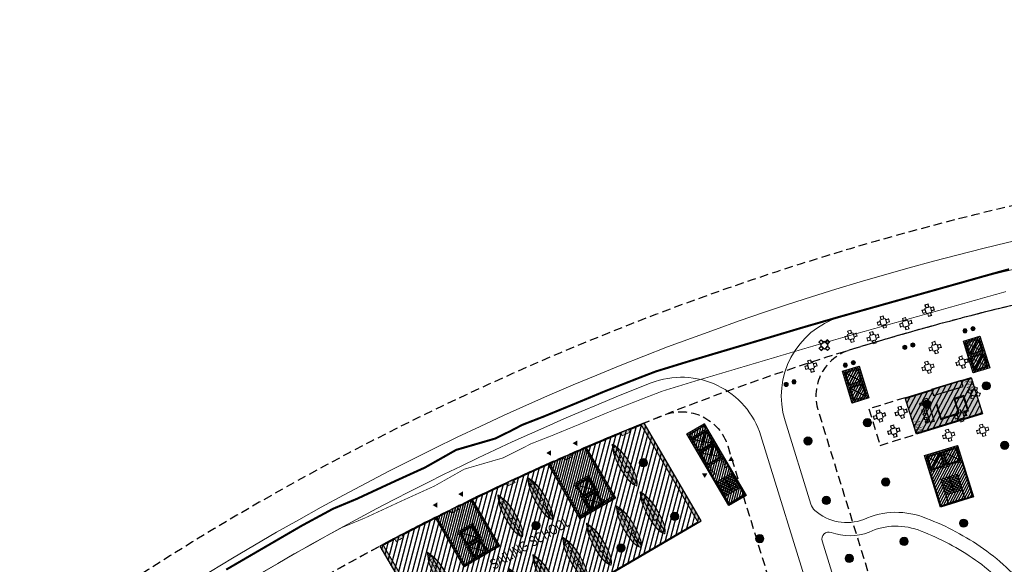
# Model space of a CAD drawing. Header units: millimetres. Extents: x -1402 to -179, y -280 to 6164.
# Tile 10 of 212: x -795 to -653, y 107 to 186. Entities that reach past the tile are written whole.
import ezdxf
from ezdxf.xclip import XClip

# ---------------------------------------------------------------- set-up
doc = ezdxf.new("R2010")
doc.units = ezdxf.units.MM
doc.header["$XCLIPFRAME"] = 0
for name, pattern in [('AJN-Limite', [1.25, 0.5, -0.25, 0, -0.25, 0, -0.25]), ('AJN-Projection', [0.375, 0.25, -0.125]), ('DASH', [0.35, 0.25, -0.1])]:
    doc.linetypes.add(name, pattern=pattern)
doc.layers.get('0').update_dxf_attribs({"linetype": 'CONTINUOUS'})
doc.layers.get('DEFPOINTS').update_dxf_attribs({"linetype": 'CONTINUOUS'})
for name, color, linetype, lineweight in [('AJN-2-POT 120', 2, 'CONTINUOUS', 20), ('AJN-2-POT 60', 2, 'CONTINUOUS', 20), ('AJN-2-SBT-C', 2, 'CONTINUOUS', 20), ('AJN-4-PRT-C', 41, 'CONTINUOUS', 30), ('AJN-5-ASC-C', 230, 'CONTINUOUS', 30), ('AJN-7-500-A', 10, 'CONTINUOUS', 18), ('AJN-8-252-H', 252, 'CONTINUOUS', 20), ('AJN-9-CIRCULATION-CAR', 251, 'CONTINUOUS', 5), ('GEO-1-LIM-V', 10, 'AJN-Limite', 25)]:
    doc.layers.add(name, color=color, linetype=linetype, lineweight=lineweight)
for name, color, linetype, true_color in [('AJN-2-SBT-H', 7, 'CONTINUOUS', 0x6e6e6e), ('AJN-8-254-H-CLAIR', 7, 'CONTINUOUS', 0xededed), ('AJN-9-SRF-MARINHORIZON-CIRUCLATION 100 %', 7, 'CONTINUOUS', 0xd100d1), ('AJN-9-SRF-MARINHORIZON-RETAIL', 7, 'CONTINUOUS', 0xde2128), ('AJN-9-SRF-MARINHORIZON-SERVICE', 7, 'CONTINUOUS', 0x645418)]:
    doc.layers.add(name, color=color, linetype=linetype, true_color=true_color)
for name, color, linetype in [('AJN-2-SBT-P', 251, 'AJN-Projection'), ('AJN-2-SBT-V', 51, 'CONTINUOUS'), ('AJN-3-MEX-V', 141, 'CONTINUOUS'), ('AJN-4-PRT-P', 42, 'AJN-Projection'), ('AJN-8-251-H', 251, 'CONTINUOUS')]:
    doc.layers.add(name, color=color, linetype=linetype)
doc.styles.get("Standard").update_dxf_attribs({"font": 'rs.shx', "bigfont": 'hztxt.shx'})

# ---------------------------------------------------------------- blocks, each defined once
blk = doc.blocks.new('1.20diam')
at = {"layer": 'AJN-2-SBT-H'}
h = blk.add_hatch(color=256, dxfattribs=at)
h.dxf.hatch_style = 1
edge = h.paths.add_edge_path()
edge.add_arc((0, 0), 0.6, 0, 360)
at = {"layer": 'AJN-2-POT 120', "linetype": 'Continuous'}
blk.add_circle((0, 0), 0.6, dxfattribs=at)
blk = doc.blocks.new('table ext 1')
at = {"lineweight": 0, "ltscale": 0.1}
for p, q in [((-6649.06, -1492.67), (-6649.04, -1492.67)), ((-6649.04, -1492.67), (-6649.06, -1492.67)), ((-6649.06, -1492.67), (-6649.06, -1493.17)), ((-6649.04, -1493.17), (-6649.04, -1492.67)), ((-6649.04, -1492.68), (-6648.69, -1492.68)), ((-6648.69, -1492.7), (-6649.04, -1492.7)), ((-6649.04, -1492.72), (-6648.64, -1492.72)), ((-6648.69, -1492.68), (-6648.69, -1492.7)), ((-6648.64, -1492.72), (-6648.64, -1493.12)), ((-6647.79, -1492.52), (-6648.59, -1492.52)), ((-6648.59, -1492.52), (-6648.59, -1493.32)), ((-6648.44, -1492.05), (-6648.44, -1492.07)), ((-6648.44, -1492.07), (-6648.44, -1492.05)), ((-6648.44, -1492.05), (-6647.94, -1492.05)), ((-6647.94, -1492.07), (-6648.44, -1492.07)), ((-6648.43, -1492.07), (-6648.43, -1492.42)), ((-6648.43, -1492.42), (-6648.4, -1492.42)), ((-6648.4, -1492.42), (-6648.4, -1492.07)), ((-6648.39, -1492.07), (-6648.39, -1492.47)), ((-6648.39, -1492.47), (-6647.99, -1492.47)), ((-6647.99, -1492.47), (-6647.99, -1492.07)), ((-6647.98, -1492.42), (-6647.98, -1492.07)), ((-6647.95, -1492.42), (-6647.98, -1492.42)), ((-6647.95, -1492.07), (-6647.95, -1492.42)), ((-6647.94, -1492.05), (-6647.94, -1492.07)), ((-6647.94, -1492.07), (-6647.94, -1492.05)), ((-6647.79, -1493.32), (-6647.79, -1492.52)), ((-6647.34, -1492.72), (-6647.74, -1492.72)), ((-6647.74, -1492.72), (-6647.74, -1493.12)), ((-6647.34, -1492.68), (-6647.69, -1492.68)), ((-6647.69, -1492.68), (-6647.69, -1492.7)), ((-6647.69, -1492.7), (-6647.34, -1492.7)), ((-6647.34, -1493.17), (-6647.34, -1492.67)), ((-6647.32, -1492.67), (-6647.34, -1492.67)), ((-6647.34, -1492.67), (-6647.32, -1492.67)), ((-6647.32, -1492.67), (-6647.32, -1493.17)), ((-6649.06, -1493.17), (-6649.04, -1493.17)), ((-6649.04, -1493.17), (-6649.06, -1493.17)), ((-6648.64, -1493.12), (-6649.04, -1493.12)), ((-6648.69, -1493.13), (-6649.04, -1493.13)), ((-6649.04, -1493.15), (-6648.69, -1493.15)), ((-6648.69, -1493.15), (-6648.69, -1493.13)), ((-6648.59, -1493.32), (-6647.79, -1493.32)), ((-6647.94, -1493.76), (-6648.44, -1493.76)), ((-6648.44, -1493.79), (-6648.44, -1493.76)), ((-6648.44, -1493.76), (-6648.44, -1493.79)), ((-6648.44, -1493.79), (-6647.94, -1493.79)), ((-6648.43, -1493.76), (-6648.43, -1493.42)), ((-6648.43, -1493.42), (-6648.4, -1493.42)), ((-6648.4, -1493.42), (-6648.4, -1493.76)), ((-6648.39, -1493.76), (-6648.39, -1493.36)), ((-6648.39, -1493.36), (-6647.99, -1493.36)), ((-6647.99, -1493.36), (-6647.99, -1493.76)), ((-6647.95, -1493.42), (-6647.98, -1493.42)), ((-6647.98, -1493.42), (-6647.98, -1493.76)), ((-6647.95, -1493.76), (-6647.95, -1493.42)), ((-6647.94, -1493.79), (-6647.94, -1493.76)), ((-6647.94, -1493.76), (-6647.94, -1493.79)), ((-6647.74, -1493.12), (-6647.34, -1493.12)), ((-6647.69, -1493.15), (-6647.69, -1493.13)), ((-6647.69, -1493.13), (-6647.34, -1493.13)), ((-6647.34, -1493.15), (-6647.69, -1493.15)), ((-6647.32, -1493.17), (-6647.34, -1493.17)), ((-6647.34, -1493.17), (-6647.32, -1493.17))]:
    blk.add_line(p, q, dxfattribs=at)
blk = doc.blocks.new('A$C448E6CE6')
at = {"layer": 'AJN-8-254-H-CLAIR'}
h = blk.add_hatch(color=256, dxfattribs=at)
h.dxf.hatch_style = 1
h.paths.add_polyline_path([(-10, 5.5), (0, 5.5), (0, 0), (-10, 0)])
at = {"layer": 'AJN-9-SRF-MARINHORIZON-RETAIL'}
h = blk.add_hatch(dxfattribs=at)
h.set_pattern_fill('ANSI31', color=256, scale=0.2, angle=-17.1663)
h.set_pattern_definition([(45, (-7.75, 15.25), (-0.449013, 0.449013), [])])
h.paths.add_polyline_path([(0, 5.5), (-10, 5.5), (-10, 0), (0, 0)])
at = {"layer": 'AJN-3-MEX-V', "color": 132, "const_width": 0.2, "flags": 128}
for points in [[(-10, 5.4), (-6, 5.4)], [(-1.5, 5.4), (0, 5.4)], [(-10, 0.1), (0, 0.1)]]:
    blk.add_lwpolyline(points, dxfattribs=at)
at = {"layer": 'AJN-3-MEX-V', "color": 132, "lineweight": 0, "ltscale": 1.5, "const_width": 0.05}
for points in [[(0, 5.3), (-1.05, 5.12), (0, 4.89), (-1.05, 4.75), (0, 4.49), (-1.05, 4.24), (0, 4.1), (-1.05, 3.87), (0, 3.69)], [(-10, 0.2), (-8.95, 0.38), (-10, 0.61), (-8.95, 0.75), (-10, 1.01), (-8.95, 1.26), (-10, 1.4), (-8.95, 1.63), (-10, 1.81)]]:
    blk.add_lwpolyline(points, dxfattribs=at)
at = {"layer": 'AJN-8-251-H', "linetype": 'AJN-Projection', "ltscale": 5}
blk.add_lwpolyline([(-10, 5.5), (-15.5, 5.5), (-15.5, 0), (-10, 0)], close=True, dxfattribs=at)
at = {"layer": 'AJN-8-251-H'}
for points in [[(-10, 5.5), (0, 5.5), (0, 0), (-10, 0)], [(-7.6, 4.5), (-7, 4.5), (-7, 1), (-7.6, 1)], [(-6, 5.5), (-6, 4.6), (-1.5, 4.6), (-1.5, 5.5)], [(-2.52, 1), (-1.82, 1), (-1.82, 3.3), (-3.3, 3.3), (-3.3, 1.1), (-5.9, 1.1), (-5.9, 3.3), (-6, 3.3), (-6, 1), (-3.2, 1), (-3.2, 3.2), (-1.92, 3.2), (-1.92, 1.1), (-2.52, 1.1)]]:
    blk.add_lwpolyline(points, close=True, dxfattribs=at)
for centre in [(-8.05, 3.94), (-8.05, 2.92), (-8.05, 2.39), (-8.05, 1.77), (-8.05, 1.25)]:
    blk.add_circle(centre, 0.2, dxfattribs=at)
at = {"layer": 'AJN-9-SRF-MARINHORIZON-RETAIL'}
blk.add_lwpolyline([(-10, 5.5), (0, 5.5), (0, 0), (-10, 0)], close=True, dxfattribs=at)
at = {"layer": 'AJN-8-252-H', "xscale": -1, "rotation": 90}
for p in [(-1507.24, -6644.12), (-1504.09, -6644.54), (-1505.91, -6646.82)]:
    blk.add_blockref('table ext 1', p, dxfattribs=at)
blk = doc.blocks.new('AJN-929-MASSE ROUTE')
at = {"layer": 'AJN-9-CIRCULATION-CAR', "flags": 128}
blk.add_lwpolyline([(-415.5, 164.45), (-560.77, 164.45, 0.150211), (-783.18, 96.09, 0.415079), (-787.41, 73.83), (-714.7, -32.6, 0.278477), (-699.65, -39.47, 0.207314), (-646.04, -8.51, -0.026766), (-643.93, -5.96, -0.580748), (-623.62, -10.64, -0.010013), (-622.97, -12.96), (-622.16, -16.12, 0.117872), (-608.25, -42.43), (-588.29, -65.14, 0.131416), (-578.84, -71.45), (-552.33, -80.44, -0.316682), (-534.15, -105.36), (-533.99, -114.54, -0.069036), (-534.88, -121.85), (-542.88, -152.09, 0.058225), (-543.53, -156.6), (-543.97, -173.58, 0.332445), (-532.91, -189.22), (-471.15, -209.22)], format="xyb", dxfattribs=at)
for points in [[(-680.15, 114.98, 0.279588), (-673.09, 113.68, -0.210377), (-664.02, 113.83, -0.063202), (-655.76, 109.44, -0.039223), (-652.04, 106.36, 0.241393), (-643.39, 103.7, -0.084777), (-632.52, 103.78, -0.261641), (-621.24, 94.78, 0.389343), (-620.02, 94.2), (-578.25, 107.1, 0.309098), (-577.55, 107.98, -0.07733), (-574.54, 121.07, -0.173461), (-568.34, 128.22, -0.134022), (-559.25, 129.74, 0.231088), (-542.56, 135.91, 0.10037), (-536.36, 146.3, 0.160615), (-536.31, 149.12), (-537.2, 152, 0.328946), (-548.66, 160.45), (-560.77, 160.45, 0.075095), (-676.54, 142.97, 0.414152), (-684.47, 127.96), (-680.73, 115.88, 0.136833)], [(-767.03, 51.09, 0.208627), (-737.14, 30.55, 0.111115), (-724.76, 30.93, 0.062365), (-721.12, 32.49, -0.050657), (-714.61, 35.59, -0.115114), (-707.22, 36.06, 0.393102), (-688.91, 46.97, -0.124767), (-680.68, 60.91, 0.234187), (-674.77, 78.7, 0.208585), (-677.28, 82.79, 0.292535), (-686.97, 83.18), (-696.47, 77.62, 0.414214), (-698.62, 69.41), (-697.61, 67.69), (-707.97, 61.63), (-714.03, 71.99), (-686.11, 88.32, 0.348436), (-680.7, 102.22), (-687.98, 125.79, 0.436046), (-703.83, 133.42, 0.055762), (-780.94, 92.78, 0.415079), (-784.11, 76.09)], [(-679.09, 110.56), (-672.87, 90.43, 0.414214), (-657.87, 82.51), (-623.86, 93.01, 0.4483), (-623.24, 94.37, 0.253828), (-632.85, 101.81, 0.084777), (-643.04, 101.74, -0.241393), (-653.44, 104.92, 0.039223), (-656.92, 107.81, 0.063473), (-664.77, 111.97, 0.213452), (-672.32, 111.83, -0.17854), (-677.8, 111.8, 0.619274)]]:
    blk.add_lwpolyline(points, format="xyb", close=True, dxfattribs=at)
at = {"layer": 'DEFPOINTS', "linetype": 'AJN-Projection', "ltscale": 5, "flags": 128}
blk.add_lwpolyline([(-354.06, 185.95, -0.270072), (-339.19, 164.41), (-334.7, 105.89, -0.436819), (-341.68, 98.35), (-383.23, 98.35, -0.414214), (-390.23, 105.35), (-390.23, 134.84, 0.035319), (-390.44, 137.79, 0.081642), (-396.75, 157.91, 0.283157), (-415.5, 169.45), (-560.77, 169.45, 0.150211), (-785.99, 100.23, 0.415079), (-791.54, 71.01), (-718.83, -35.42, 0.278477), (-699.08, -44.44, 0.207314), (-642.03, -11.49, -0.026766), (-640.26, -9.35, -0.580748), (-628.41, -12.08, -0.010013), (-627.82, -14.2), (-627, -17.37, 0.117872), (-612, -45.73), (-592.05, -68.44, 0.131416), (-580.44, -76.18), (-553.94, -85.17, -0.316682), (-539.15, -105.45), (-538.99, -114.63, -0.069036), (-539.71, -120.57), (-547.72, -150.81, 0.058225), (-548.53, -156.47), (-548.97, -173.45, 0.332445), (-534.45, -193.98), (-472.77, -213.95), (-406.06, -238.21, -0.201513), (-402.08, -241.89, 2.448775), (-395.86, -224.79, -0.201513), (-401.27, -225.05), (-454.46, -205.71, -0.424955), (-456.79, -200.45), (-451.22, -186.71, -0.138155), (-447.43, -181.82), (-436.57, -171.61, 0.139379), (-429.67, -160.06), (-423.2, -135.96, -0.049683), (-422.41, -133.84), (-407.08, -102.96, -0.284919), (-403.5, -100.74), (-385.05, -100.74), (-385.05, -84.24), (-419, -84.24, -0.077566), (-420.21, -84.05), (-438.64, -78.15, -0.202179), (-451.4, -64.34), (-453.29, -59.12, -0.047599), (-454.44, -54.67), (-459.19, -24.64, -0.680039), (-452.79, -20.86), (-450.14, -22.92, 0.106109), (-435.7, -29.88), (-411.4, -35.79, 0.078124), (-404.9, -36.32), (-362.33, -33.18), (-363.95, -11.24), (-385.89, -12.86), (-385.37, -19.84, -0.414214), (-386.29, -20.91), (-405.93, -22.36, -0.078124), (-408.1, -22.18), (-432.4, -16.28, -0.106109), (-441.54, -11.87), (-446, -8.4, 0.136456), (-454.92, -4.73), (-467.69, -3.21, -0.096406), (-472.13, -1.79), (-481.88, 3.58, -0.058253), (-484.19, 5.22), (-492.34, 12.61, -0.188385), (-502.41, 32.8), (-506.61, 79.21, -0.529415), (-497.66, 86.55, 0.072131), (-449.4, 79.62, 0.049214), (-439.14, 80.44, 0.050753), (-432.69, 82.48, -0.086541), (-424.87, 84.35), (-339.53, 84.35, -0.391964), (-332.55, 77.89), (-321.59, -65.02, 0.192167), (-312.77, -82.99, 0.192167)], format="xyb", dxfattribs=at)
for points in [[(-668.1, 91.91, 0.414214), (-659.34, 87.28), (-541.06, 123.82, 0.414214), (-536.43, 132.58), (-541.98, 150.52, 0.328946), (-548.66, 155.45), (-560.77, 155.45, 0.075097), (-675.07, 138.19, 0.41619), (-679.69, 129.44)], [(-779.98, 78.91, -0.415079), (-778.13, 88.65, -0.055783), (-702, 128.76, -0.436549), (-692.76, 124.31), (-677.49, 74.88), (-642.37, 14.84, -0.388291), (-644.35, 5.6, 0.078664), (-653.27, -3.15, -0.207314), (-700.69, -30.53, -0.278477), (-707.27, -27.52)]]:
    blk.add_lwpolyline(points, format="xyb", close=True, dxfattribs=at)
blk = doc.blocks.new('0.60diam')
at = {"layer": 'AJN-2-SBT-H'}
h = blk.add_hatch(color=256, dxfattribs=at)
h.dxf.hatch_style = 1
edge = h.paths.add_edge_path()
edge.add_arc((0, 0), 0.3, 0, 360)
at = {"layer": 'AJN-2-POT 60', "linetype": 'Continuous'}
blk.add_circle((0, 0), 0.3, dxfattribs=at)
blk = doc.blocks.new('POT 2X0.6')
at = {"layer": 'AJN-2-POT 60'}
for p in [(-0.6, 0), (-0.6, 0), (0.6, 0), (0.6, 0)]:
    blk.add_blockref('0.60diam', p, dxfattribs=at)
blk = doc.blocks.new('A$C46E24FA1')
at = {"layer": 'AJN-2-SBT-V', "linetype": 'Continuous'}
for p, q in [((0, 2.34), (1.25, 2.34)), ((0, 0), (0, 2.34)), ((0, 2.08), (1.25, 2.08)), ((0, 1.82), (1.25, 1.82)), ((0, 1.56), (1.25, 1.56)), ((1.25, 2.34), (1.25, 0)), ((0, 1.3), (1.25, 1.3)), ((0, 1.04), (1.25, 1.04)), ((0, 0.78), (1.25, 0.78)), ((0, 0.52), (1.25, 0.52)), ((0, 0.26), (1.25, 0.26)), ((0, 0), (1.25, 0))]:
    blk.add_line(p, q, dxfattribs=at)
blk = doc.blocks.new('A$C7CC6224B')
at = {"layer": 'AJN-4-PRT-C', "linetype": 'Continuous'}
for p, q in [((-0.6, 0), (-0.6, -0.6)), ((0.6, 0), (0.6, -0.6))]:
    blk.add_line(p, q, dxfattribs=at)
at = {"layer": 'AJN-4-PRT-P'}
for centre, start, end in [((-0.6, 0), 270, 0), ((0.6, 0), 180, 270)]:
    blk.add_arc(centre, 0.6, start, end, dxfattribs=at)
blk = doc.blocks.new('A$C7F315F23')
at = {"layer": 'AJN-2-SBT-H'}
h = blk.add_hatch(color=256, dxfattribs=at)
h.dxf.hatch_style = 1
h.paths.add_polyline_path([(1.25, -3.1), (-1.25, -3.1), (-1.25, -2.65), (-1.45, -2.65), (-1.45, -5.6), (1.45, -5.6), (1.45, -4.95), (1.25, -4.95), (1.25, -5.4), (-1.25, -5.4), (-1.25, -3.3), (1.25, -3.3), (1.25, -3.75), (1.45, -3.75), (1.45, 0), (-1.45, 0), (-1.45, -1.45), (-1.25, -1.45), (-1.25, -1), (1.25, -1)])
h.paths.add_polyline_path([(1.25, -0.8), (-1.25, -0.8), (-1.25, -0.2), (1.25, -0.2)], flags=16)
at = {"layer": 'AJN-9-SRF-MARINHORIZON-CIRUCLATION 100 %'}
h = blk.add_hatch(dxfattribs=at)
h.set_pattern_fill('ANSI31', color=256, scale=0.1)
h.set_pattern_definition([(45, (470.6295, -3168.70743), (-0.224506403, 0.224506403), [])])
h.paths.add_polyline_path([(1.45, 0), (-1.45, 0), (-1.45, -12), (1.45, -12)])
at = {"layer": 'AJN-2-SBT-C', "flags": 128}
for points in [[(-1.45, -1.45), (-1.25, -1.45), (-1.25, -1), (1.25, -1), (1.25, -3.1), (-1.25, -3.1), (-1.25, -2.65), (-1.45, -2.65), (-1.45, -5.6), (1.45, -5.6), (1.45, -4.95), (1.25, -4.95), (1.25, -5.4), (-1.25, -5.4), (-1.25, -3.3), (1.25, -3.3), (1.25, -3.75), (1.45, -3.75), (1.45, 0), (-1.45, 0)], [(-1.25, -0.2), (1.25, -0.2), (1.25, -0.8), (-1.25, -0.8)]]:
    blk.add_lwpolyline(points, close=True, dxfattribs=at)
at = {"layer": 'AJN-2-SBT-V'}
for p, q in [((-1.25, -1.45), (-1.25, -2.65)), ((1.25, -3.75), (1.25, -4.95))]:
    blk.add_line(p, q, dxfattribs=at)
blk.add_lwpolyline([(-1.25, -10.55), (1.25, -10.55), (1.25, -11.8), (-1.25, -11.8)], close=True, dxfattribs=at)
at = {"layer": 'AJN-3-MEX-V', "color": 132, "const_width": 0.2, "flags": 128}
blk.add_lwpolyline([(-1.35, -5.6), (-1.35, -11.9), (1.35, -11.9), (1.35, -5.6)], dxfattribs=at)
at = {"layer": 'AJN-5-ASC-C'}
for p, q in [((1.15, -1.1), (-1.15, -3)), ((-1.15, -1.1), (1.15, -3)), ((1.15, -5.3), (-1.15, -3.4)), ((-1.15, -5.3), (1.15, -3.4))]:
    blk.add_line(p, q, dxfattribs=at)
at = {"layer": 'AJN-5-ASC-C', "flags": 128}
for points in [[(1.15, -1.1), (1.15, -3), (-1.15, -3), (-1.15, -1.1)], [(1.15, -5.3), (1.15, -3.4), (-1.15, -3.4), (-1.15, -5.3)]]:
    blk.add_lwpolyline(points, close=True, dxfattribs=at)
at = {"layer": 'AJN-7-500-A', "flags": 128}
for points in [[(-1.75, -6.4, 0, 0.8, 0), (-2.45, -6.4, 0, 0, 0)], [(1.75, -6.4, 0, 0.8, 0), (2.45, -6.4, 0, 0, 0)]]:
    blk.add_lwpolyline(points, format="xyseb", dxfattribs=at)
at = {"layer": 'AJN-8-251-H', "flags": 128}
blk.add_lwpolyline([(1.25, -0.2), (-1.15, -0.3), (-1.25, -0.8)], dxfattribs=at)
at = {"layer": 'AJN-9-SRF-MARINHORIZON-CIRUCLATION 100 %'}
blk.add_lwpolyline([(-1.45, 0), (1.45, 0), (1.45, -12), (-1.45, -12)], close=True, dxfattribs=at)
at = {"rotation": 90}
blk.add_blockref('A$C7CC6224B', (-1.45, -6.4), dxfattribs=at)
at = {"xscale": -1, "rotation": 270}
blk.add_blockref('A$C7CC6224B', (1.45, -6.4), dxfattribs=at)
at = {"linetype": 'Continuous', "rotation": 180}
for p in [(0, -8.21), (1.25, -8.21)]:
    blk.add_blockref('A$C46E24FA1', p, dxfattribs=at)
at = {"layer": 'AJN-7-500-A', "insert": (0, -2.05), "char_height": 0.5, "attachment_point": 5}
blk.add_mtext_dynamic_manual_height_columns('{\\fSwis721 LtCn BT|b0|i0|c0|p34;FIRE\\PFITING}', width=11.105, gutter_width=35.69, heights=[0], dxfattribs=at)
blk = doc.blocks.new('A$C25855C8C')
at = {"layer": 'AJN-2-SBT-H'}
h = blk.add_hatch(color=256, dxfattribs=at)
h.dxf.hatch_style = 1
h.paths.add_polyline_path([(-1.8, -2.5), (-1.8, -2.3), (-2.3, -2.3), (-2.3, -0.2), (-0.1, -0.2), (-0.1, -2.3), (-0.6, -2.3), (-0.6, -2.5), (0.6, -2.5), (0.6, -2.3), (0.1, -2.3), (0.1, -0.2), (2.3, -0.2), (2.3, -2.3), (1.8, -2.3), (1.8, -2.5), (2.5, -2.5), (2.5, 0), (-2.5, 0), (-2.5, -2.5)])
at = {"layer": 'AJN-9-SRF-MARINHORIZON-CIRUCLATION 100 %'}
h = blk.add_hatch(dxfattribs=at)
h.set_pattern_fill('ANSI31', color=256, scale=0.1, angle=342.8337)
h.set_pattern_definition([(45, (4294.418, -2579.6634), (-0.224506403, 0.224506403), [])])
h.paths.add_polyline_path([(-2.5, 0), (-2.5, -7.79), (2.5, -7.79), (2.5, 0)])
at = {"layer": 'AJN-2-SBT-C', "flags": 128}
blk.add_lwpolyline([(-0.6, -2.3), (-0.6, -2.5), (0.6, -2.5), (0.6, -2.3), (0.1, -2.3), (0.1, -0.2), (2.3, -0.2), (2.3, -2.3), (1.8, -2.3), (1.8, -2.5), (2.5, -2.5), (2.5, 0), (-2.5, 0), (-2.5, -2.5), (-1.8, -2.5), (-1.8, -2.3), (-2.3, -2.3), (-2.3, -0.2), (-0.1, -0.2), (-0.1, -2.3)], close=True, dxfattribs=at)
at = {"layer": 'AJN-2-SBT-V'}
for p, q in [((-0.6, -2.3), (-1.8, -2.3)), ((1.8, -2.3), (0.6, -2.3))]:
    blk.add_line(p, q, dxfattribs=at)
at = {"layer": 'AJN-2-SBT-V', "flags": 128}
blk.add_lwpolyline([(-1.25, -6.34), (-1.25, -7.59), (1.25, -7.59), (1.25, -6.34)], close=True, dxfattribs=at)
at = {"layer": 'AJN-3-MEX-V', "color": 132, "const_width": 0.2, "flags": 128}
blk.add_lwpolyline([(-2.4, -2.5), (-2.4, -7.69), (2.4, -7.69), (2.4, -2.5)], dxfattribs=at)
at = {"layer": 'AJN-5-ASC-C'}
for p, q in [((-0.25, -2.15), (-2.15, -0.35)), ((-2.15, -2.15), (-0.25, -0.35)), ((2.15, -2.15), (0.25, -0.35)), ((0.25, -2.15), (2.15, -0.35))]:
    blk.add_line(p, q, dxfattribs=at)
for points in [[(-0.25, -2.15), (-0.25, -0.35), (-2.15, -0.35), (-2.15, -2.15)], [(2.15, -2.15), (2.15, -0.35), (0.25, -0.35), (0.25, -2.15)]]:
    blk.add_lwpolyline(points, close=True, dxfattribs=at)
at = {"layer": 'AJN-9-SRF-MARINHORIZON-CIRUCLATION 100 %'}
blk.add_lwpolyline([(-2.5, 0), (2.5, 0), (2.5, -7.79), (-2.5, -7.79)], close=True, dxfattribs=at)
at = {"linetype": 'Continuous', "rotation": 179.9999999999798}
for p in [(0, -4), (1.25, -4)]:
    blk.add_blockref('A$C46E24FA1', p, dxfattribs=at)
blk = doc.blocks.new('A$C06545E1E')
at = {"layer": 'AJN-2-SBT-H'}
h = blk.add_hatch(color=256, dxfattribs=at)
h.dxf.hatch_style = 1
h.paths.add_polyline_path([(1.05, -0.2), (1.05, -2.3), (-1.05, -2.3), (-1.05, -1.75), (-1.25, -1.75), (-1.25, -4.8), (1.25, -4.8), (1.25, -4.05), (1.05, -4.05), (1.05, -4.6), (-1.05, -4.6), (-1.05, -2.5), (1.05, -2.5), (1.05, -3.05), (1.25, -3.05), (1.25, 0), (-1.25, 0), (-1.25, -0.75), (-1.05, -0.75), (-1.05, -0.2)])
at = {"layer": 'AJN-9-SRF-MARINHORIZON-CIRUCLATION 100 %'}
h = blk.add_hatch(dxfattribs=at)
h.set_pattern_fill('ANSI31', color=256, scale=0.1)
h.set_pattern_definition([(45, (489.0039, -3184.60952), (-0.224506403, 0.224506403), [])])
h.paths.add_polyline_path([(1.25, 0), (-1.25, 0), (-1.25, -4.8), (1.25, -4.8)])
at = {"layer": 'AJN-2-SBT-C'}
for p, q in [((-1.25, 0), (1.25, 0)), ((1.25, 0), (1.25, -3.05)), ((-1.25, -0.75), (-1.25, 0)), ((-1.05, -0.75), (-1.25, -0.75)), ((1.05, -0.2), (-1.05, -0.2)), ((-1.05, -0.2), (-1.05, -0.75)), ((1.05, -2.3), (1.05, -0.2)), ((-1.25, -4.8), (-1.25, -1.75)), ((-1.25, -1.75), (-1.05, -1.75)), ((-1.05, -1.75), (-1.05, -2.3)), ((-1.05, -2.3), (1.05, -2.3)), ((1.05, -2.5), (-1.05, -2.5)), ((-1.05, -2.5), (-1.05, -4.6)), ((1.05, -3.05), (1.05, -2.5)), ((1.25, -3.05), (1.05, -3.05)), ((1.05, -4.6), (1.05, -4.05)), ((1.05, -4.05), (1.25, -4.05)), ((1.25, -4.05), (1.25, -4.8)), ((1.25, -4.8), (-1.25, -4.8)), ((-1.05, -4.6), (1.05, -4.6))]:
    blk.add_line(p, q, dxfattribs=at)
at = {"layer": 'AJN-2-SBT-V'}
for p, q in [((-1.05, -0.75), (-1.05, -1.75)), ((1.05, -3.05), (1.05, -4.05))]:
    blk.add_line(p, q, dxfattribs=at)
at = {"layer": 'AJN-5-ASC-C'}
for p, q in [((-0.9, -0.35), (0.9, -2.15)), ((-0.9, -2.15), (0.9, -0.35)), ((-0.9, -4.45), (0.9, -2.65)), ((-0.9, -2.65), (0.9, -4.45))]:
    blk.add_line(p, q, dxfattribs=at)
for points in [[(-0.9, -0.35), (0.9, -0.35), (0.9, -2.15), (-0.9, -2.15)], [(-0.9, -4.45), (0.9, -4.45), (0.9, -2.65), (-0.9, -2.65)]]:
    blk.add_lwpolyline(points, close=True, dxfattribs=at)
at = {"layer": 'AJN-9-SRF-MARINHORIZON-CIRUCLATION 100 %', "flags": 128}
blk.add_lwpolyline([(-1.25, 0), (1.25, 0), (1.25, -4.8), (-1.25, -4.8)], close=True, dxfattribs=at)
blk = doc.blocks.new('sailing boat')
at = {"true_color": 0xffffff}
h = blk.add_hatch(color=7, dxfattribs=at)
h.dxf.hatch_style = 1
edge = h.paths.add_edge_path()
edge.add_spline(control_points=[(-1926.42, 1344.84), (-1927.88, 1345.54), (-1929.25, 1346), (-1932.39, 1346.48), (-1935.54, 1346.36), (-1938.27, 1346.1), (-1939.93, 1345.39), (-1940.4, 1344.91)], knot_values=[0, 0, 0, 0, 4.479585, 8.190401, 13.82861, 17.936257, 20.894722, 20.894722, 20.894722, 20.894722], degree=3, periodic=0)
edge.add_arc((-1940.42, 1344.84), 0.0772, 0, 73.1331, ccw=False)
edge.add_arc((-1940.42, 1344.84), 0.0772, -73.1331, 0, ccw=False)
edge.add_spline(control_points=[(-1940.4, 1344.76), (-1939.93, 1344.28), (-1938.27, 1343.57), (-1935.54, 1343.31), (-1932.39, 1343.19), (-1929.25, 1343.67), (-1927.69, 1344.19), (-1926.42, 1344.84)], knot_values=[0, 0, 0, 0, 2.958465, 7.066113, 12.704322, 16.415137, 20.894722, 20.894722, 20.894722, 20.894722], degree=3, periodic=0)
for p, q in [((-1939.99, 1345.17), (-1935.66, 1345.17)), ((-1939.07, 1345.64), (-1939.07, 1345.17)), ((-1934.23, 1345.29), (-1928.74, 1345.29)), ((-1928.98, 1345.56), (-1928.92, 1345.77)), ((-1928.74, 1345.29), (-1928.74, 1344.37)), ((-1927.93, 1345.2), (-1927.86, 1345.4)), ((-1939.97, 1344.49), (-1935.66, 1344.49)), ((-1939.07, 1344.49), (-1939.07, 1344.03)), ((-1934.23, 1344.37), (-1928.74, 1344.37)), ((-1928.88, 1344.14), (-1928.82, 1343.93)), ((-1927.96, 1344.45), (-1927.88, 1344.25))]:
    blk.add_line(p, q)
for points in [[(-1938.35, 1345), (-1937.96, 1345), (-1937.96, 1344.64), (-1938.35, 1344.64)], [(-1935.66, 1345.48), (-1934.24, 1345.48), (-1934.24, 1344.18), (-1935.66, 1344.18)], [(-1931.08, 1344.91), (-1930.85, 1344.91), (-1930.85, 1344.7), (-1931.08, 1344.7)], [(-1927.62, 1345.02), (-1927.26, 1345.02), (-1927.26, 1344.65), (-1927.62, 1344.65)]]:
    blk.add_lwpolyline(points, close=True)
blk.add_circle((-1940.42, 1344.84), 0.0772)
for points, knots in [([(-1940.4, 1344.91), (-1939.93, 1345.39), (-1938.27, 1346.1), (-1935.54, 1346.36), (-1932.39, 1346.48), (-1929.25, 1346), (-1927.88, 1345.54), (-1926.42, 1344.84)], [0, 0, 0, 0, 2.958465, 7.066113, 12.704322, 16.415137, 20.894722, 20.894722, 20.894722, 20.894722]), ([(-1940.4, 1344.76), (-1939.93, 1344.28), (-1938.27, 1343.57), (-1935.54, 1343.31), (-1932.39, 1343.19), (-1929.25, 1343.67), (-1927.69, 1344.19), (-1926.42, 1344.84)], [0, 0, 0, 0, 2.958465, 7.066113, 12.704322, 16.415137, 20.894722, 20.894722, 20.894722, 20.894722]), ([(-1940.35, 1344.86), (-1940.24, 1344.98), (-1940.11, 1345.08), (-1939.69, 1345.37), (-1939.37, 1345.53), (-1938.77, 1345.76), (-1938.5, 1345.84), (-1937.96, 1345.98), (-1937.7, 1346.03), (-1936.91, 1346.16), (-1936.38, 1346.2), (-1935.14, 1346.29), (-1934.42, 1346.33), (-1933.26, 1346.34), (-1932.84, 1346.33), (-1931.74, 1346.27), (-1931.07, 1346.2), (-1930.16, 1346.05), (-1929.89, 1346), (-1929.12, 1345.83), (-1928.66, 1345.71), (-1927.68, 1345.34), (-1927.2, 1345.13), (-1926.58, 1344.83)], [0, 0, 0, 0, 0.741941, 0.741941, 2.225823, 2.225823, 3.430018, 3.430018, 4.634214, 4.634214, 7.042606, 7.042606, 10.210601, 10.210601, 12.06119, 12.06119, 14.986101, 14.986101, 16.261097, 16.261097, 18.811087, 18.811087, 20.759832, 20.759832, 20.759832, 20.759832]), ([(-1940.35, 1344.81), (-1940.24, 1344.69), (-1940.11, 1344.59), (-1939.69, 1344.3), (-1939.37, 1344.14), (-1938.77, 1343.91), (-1938.5, 1343.83), (-1937.96, 1343.7), (-1937.7, 1343.64), (-1936.91, 1343.51), (-1936.38, 1343.47), (-1935.06, 1343.38), (-1934.24, 1343.34), (-1932.96, 1343.34), (-1932.5, 1343.35), (-1931.11, 1343.46), (-1930.19, 1343.6), (-1928.51, 1343.99), (-1927.73, 1344.26), (-1926.61, 1344.82), (-1926.6, 1344.83), (-1926.58, 1344.83)], [0, 0, 0, 0, 0.741941, 0.741941, 2.225823, 2.225823, 3.430018, 3.430018, 4.634214, 4.634214, 7.042606, 7.042606, 10.589154, 10.589154, 12.609716, 12.609716, 16.650839, 16.650839, 20.691962, 20.691962, 20.742242, 20.742242, 20.742242, 20.742242]), ([(-1928.98, 1345.56), (-1928.93, 1345.55), (-1928.88, 1345.53), (-1928.55, 1345.43), (-1928.26, 1345.33), (-1927.93, 1345.2)], [17.472026, 17.472026, 17.472026, 17.472026, 17.736354, 17.736354, 19.181886, 19.181886, 19.181886, 19.181886])]:
    blk.add_open_spline(points, degree=3, knots=knots)
blk.add_open_spline([(-1928.88, 1344.14), (-1928.58, 1344.22), (-1928.28, 1344.32), (-1927.96, 1344.45)], degree=3)
blk = doc.blocks.new('A$C357E543C')
at = {"layer": 'AJN-2-SBT-H'}
h = blk.add_hatch(color=256, dxfattribs=at)
h.dxf.hatch_style = 1
h.paths.add_polyline_path([(2.75, 1.8), (1.25, 1.8), (1.25, 2.35), (1.05, 2.35), (1.05, 1.8), (-1.05, 1.8), (-1.05, 3.9), (1.05, 3.9), (1.05, 3.35), (1.25, 3.35), (1.25, 6.4), (-1.25, 6.4), (-1.25, 5.65), (-1.05, 5.65), (-1.05, 6.2), (1.05, 6.2), (1.05, 4.1), (-1.05, 4.1), (-1.05, 4.65), (-1.25, 4.65), (-1.25, 1.8), (-2.75, 1.8), (-2.75, 9.66, 0.00013), (-2.95, 9.67), (-2.95, 1.6), (2.95, 1.6), (2.95, 9.26, 0.00013), (2.75, 9.27)])
at = {"layer": 'AJN-9-SRF-MARINHORIZON-CIRUCLATION 100 %'}
h = blk.add_hatch(dxfattribs=at)
h.set_pattern_fill('ANSI31', color=256, scale=0.1)
h.set_pattern_definition([(45, (489.0039, -3178.20952), (-0.224506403, 0.224506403), [])])
h.paths.add_polyline_path([(2.95, 9.46, 0.003821), (-2.95, 9.87), (-2.95, 1.6), (2.95, 1.6)])
at = {"layer": 'AJN-2-SBT-C', "flags": 128}
blk.add_lwpolyline([(-1.25, 1.8), (-2.75, 1.8), (-2.75, 9.66, 0.00013), (-2.95, 9.67), (-2.95, 1.6), (2.95, 1.6), (2.95, 9.26, 0.00013), (2.75, 9.27), (2.75, 1.8), (1.25, 1.8), (1.25, 2.35), (1.05, 2.35), (1.05, 1.8), (-1.05, 1.8), (-1.05, 3.9), (1.05, 3.9), (1.05, 3.35), (1.25, 3.35), (1.25, 6.4), (-1.25, 6.4), (-1.25, 5.65), (-1.05, 5.65), (-1.05, 6.2), (1.05, 6.2), (1.05, 4.1), (-1.05, 4.1), (-1.05, 4.65), (-1.25, 4.65)], format="xyb", close=True, dxfattribs=at)
at = {"layer": 'AJN-2-SBT-V'}
for p, q in [((-1.05, 5.65), (-1.05, 4.65)), ((1.05, 3.35), (1.05, 2.35))]:
    blk.add_line(p, q, dxfattribs=at)
at = {"layer": 'AJN-5-ASC-C'}
for p, q in [((-0.9, 6.05), (0.9, 4.25)), ((-0.9, 4.25), (0.9, 6.05)), ((-0.9, 1.95), (0.9, 3.75)), ((-0.9, 3.75), (0.9, 1.95))]:
    blk.add_line(p, q, dxfattribs=at)
for points in [[(-0.9, 6.05), (0.9, 6.05), (0.9, 4.25), (-0.9, 4.25)], [(-0.9, 1.95), (0.9, 1.95), (0.9, 3.75), (-0.9, 3.75)]]:
    blk.add_lwpolyline(points, close=True, dxfattribs=at)
at = {"layer": 'AJN-9-SRF-MARINHORIZON-CIRUCLATION 100 %', "flags": 128}
blk.add_lwpolyline([(-2.95, 9.87, -0.003821), (2.95, 9.46), (2.95, 1.6), (-2.95, 1.6)], format="xyb", close=True, dxfattribs=at)
blk = doc.blocks.new('A$C6FBD4287')
at = {"layer": 'AJN-2-SBT-H'}
h = blk.add_hatch(color=256, dxfattribs=at)
h.dxf.hatch_style = 1
h.paths.add_polyline_path([(2.95, 0.9), (2.95, 9.24, 0.00013), (2.75, 9.26), (2.75, 1.1), (1.25, 1.1), (1.25, 1.65), (1.05, 1.65), (1.05, 1.1), (-1.05, 1.1), (-1.05, 3.2), (1.05, 3.2), (1.05, 2.65), (1.25, 2.65), (1.25, 5.7), (-1.25, 5.7), (-1.25, 4.95), (-1.05, 4.95), (-1.05, 5.5), (1.05, 5.5), (1.05, 3.4), (-1.05, 3.4), (-1.05, 3.95), (-1.25, 3.95), (-1.25, 1.1), (-2.75, 1.1), (-2.75, 9.91, 0.00013), (-2.95, 9.93), (-2.95, 0.9)])
at = {"layer": 'AJN-9-SRF-MARINHORIZON-CIRUCLATION 100 %'}
h = blk.add_hatch(dxfattribs=at)
h.set_pattern_fill('ANSI31', color=256, scale=0.1)
h.set_pattern_definition([(45, (489.0039, -3178.90952), (-0.224506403, 0.224506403), [])])
h.paths.add_polyline_path([(2.95, 9.44), (0, 9.8), (-2.95, 10.13), (-2.95, 0.9), (2.95, 0.9)])
at = {"layer": 'AJN-2-SBT-C', "flags": 128}
blk.add_lwpolyline([(1.25, 1.65), (1.05, 1.65), (1.05, 1.1), (-1.05, 1.1), (-1.05, 3.2), (1.05, 3.2), (1.05, 2.65), (1.25, 2.65), (1.25, 5.7), (-1.25, 5.7), (-1.25, 4.95), (-1.05, 4.95), (-1.05, 5.5), (1.05, 5.5), (1.05, 3.4), (-1.05, 3.4), (-1.05, 3.95), (-1.25, 3.95), (-1.25, 1.1), (-2.75, 1.1), (-2.75, 9.91, 0.00013), (-2.95, 9.93), (-2.95, 0.9), (2.95, 0.9), (2.95, 9.24, 0.00013), (2.75, 9.26), (2.75, 1.1), (1.25, 1.1)], format="xyb", close=True, dxfattribs=at)
at = {"layer": 'AJN-2-SBT-V'}
for p, q in [((-1.05, 4.95), (-1.05, 3.95)), ((1.05, 2.65), (1.05, 1.65))]:
    blk.add_line(p, q, dxfattribs=at)
at = {"layer": 'AJN-5-ASC-C'}
for p, q in [((-0.9, 5.35), (0.9, 3.55)), ((-0.9, 3.55), (0.9, 5.35)), ((-0.9, 1.25), (0.9, 3.05)), ((-0.9, 3.05), (0.9, 1.25))]:
    blk.add_line(p, q, dxfattribs=at)
for points in [[(-0.9, 5.35), (0.9, 5.35), (0.9, 3.55), (-0.9, 3.55)], [(-0.9, 1.25), (0.9, 1.25), (0.9, 3.05), (-0.9, 3.05)], [(-0.9, 1.25), (0.9, 1.25), (0.9, 3.05), (-0.9, 3.05)]]:
    blk.add_lwpolyline(points, close=True, dxfattribs=at)
at = {"layer": 'AJN-9-SRF-MARINHORIZON-CIRUCLATION 100 %', "flags": 128}
blk.add_lwpolyline([(-2.95, 10.13), (0, 9.8), (2.95, 9.44), (2.95, 0.9), (-2.95, 0.9)], close=True, dxfattribs=at)
blk = doc.blocks.new('A$C575C7580')
at = {"layer": 'AJN-2-SBT-H'}
h = blk.add_hatch(color=256, dxfattribs=at)
h.dxf.hatch_style = 1
h.paths.add_polyline_path([(42, 16.4, 0.000327), (41.5, 16.48), (41.5, 0), (42, 0)])
h.paths.add_polyline_path([(3.58, 19.67), (3.6, 20.17, 0.000775), (2.4, 20.23), (2.38, 19.73, -0.000776)])
h.paths.add_polyline_path([(0, 0), (0.5, 0), (0.5, 20.31, 0.000323), (0, 20.33)])
h = blk.add_hatch(color=256, dxfattribs=at)
h.dxf.hatch_style = 1
h.paths.add_polyline_path([(29.4, 18.07), (29.35, 17.57, -0.000776), (30.54, 17.43), (30.6, 17.93, 0.000775)])
h.paths.add_polyline_path([(38.41, 16.92), (38.34, 16.42, -0.000776), (39.52, 16.26), (39.59, 16.75, 0.000775)])
h.paths.add_polyline_path([(20.4, 19), (20.36, 18.5, -0.000776), (21.55, 18.39), (21.6, 18.89, 0.000775)])
h.paths.add_polyline_path([(12.56, 19.14), (12.6, 19.63, 0.000775), (11.4, 19.72), (11.37, 19.22, -0.000776)])
at = {"layer": 'AJN-9-SRF-MARINHORIZON-SERVICE'}
h = blk.add_hatch(dxfattribs=at)
h.set_pattern_fill('ANSI31', color=256, scale=0.2, angle=-30.3256)
h.set_pattern_definition([(45, (-33, -132.5), (-0.4490128, 0.4490128), [])])
h.paths.add_polyline_path([(42, 16.4, 0.005901), (32.95, 17.64), (32.95, 9.5), (27.05, 9.5), (27.05, 18.33, 0.007851), (14.95, 19.46), (14.95, 11.8), (9.05, 11.8), (9.05, 19.87, 0.005854), (0, 20.33), (0, 0), (42, 0)])
at = {"layer": 'AJN-2-SBT-C', "flags": 128}
for points in [[(0.5, 20.31, 0.000323), (0, 20.33), (0, 0), (0.5, 0)], [(3.6, 20.17, 0.000775), (2.4, 20.23), (2.38, 19.73, -0.000776), (3.58, 19.67)], [(11.4, 19.72), (11.37, 19.22, -0.000776), (12.56, 19.14), (12.6, 19.63, 0.000775)], [(20.36, 18.5, -0.000776), (21.55, 18.39), (21.6, 18.89, 0.000775), (20.4, 19)], [(30.54, 17.43), (30.6, 17.93, 0.000775), (29.4, 18.07), (29.35, 17.57, -0.000776)], [(39.59, 16.75, 0.000775), (38.41, 16.92), (38.34, 16.42, -0.000776), (39.52, 16.26)], [(42, 16.4, 0.000327), (41.5, 16.48), (41.5, 0), (42, 0)]]:
    blk.add_lwpolyline(points, format="xyb", close=True, dxfattribs=at)
at = {"layer": 'AJN-3-MEX-V', "color": 132, "const_width": 0.2, "flags": 128}
for points in [[(2.4, 20.13, 0.001222), (0.51, 20.21)], [(11.39, 19.62, 0.005049), (3.59, 20.07)], [(20.39, 18.9, 0.005058), (12.59, 19.54)], [(29.39, 17.97, 0.005071), (21.59, 18.79)], [(38.39, 16.82, 0.005087), (30.58, 17.83)], [(41.52, 16.37, 0.001268), (39.58, 16.65, 0.001268)]]:
    blk.add_lwpolyline(points, format="xyb", dxfattribs=at)
at = {"layer": 'AJN-3-MEX-V', "color": 132, "linetype": 'Continuous', "const_width": 0.2, "flags": 128}
blk.add_lwpolyline([(41.5, 0.1), (41.5, 0.1), (0.5, 0.1)], dxfattribs=at)
at = {"layer": 'AJN-7-500-A', "flags": 128}
for points in [[(10, 20.9, 0, 0.8, 0), (10, 21.6, 0, 0, 0)], [(14, 20.4, 0, 0.8, 0), (14, 21.1, 0, 0, 0)], [(28, 19.1, 0, 0.8, 0), (28, 19.8, 0, 0, 0)], [(32, 18.4, 0, 0.8, 0), (32, 19.1, 0, 0, 0)]]:
    blk.add_lwpolyline(points, format="xyseb", dxfattribs=at)
at = {"layer": 'AJN-9-SRF-MARINHORIZON-SERVICE', "flags": 128}
blk.add_lwpolyline([(14.95, 19.46), (14.95, 11.8), (9.05, 11.8), (9.05, 19.87, 0.005854), (0, 20.33), (0, 0), (42, 0), (42, 16.4, 0.005901), (32.95, 17.64), (32.95, 9.5), (27.05, 9.5), (27.05, 18.33, 0.007851)], format="xyb", close=True, dxfattribs=at)
for name, p in [('A$C357E543C', (12, 10)), ('A$C6FBD4287', (30, 8.2))]:
    blk.add_blockref(name, p)
at = {"layer": 'AJN-2-POT 120', "linetype": 'Continuous'}
for p, rotation in [((3, 11.5), 291.492555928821), ((21, 11.5), 304.6518791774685), ((21, 11.5), 291.4925559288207), ((39, 11.5), 304.6518791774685), ((39, 11.5), 291.4925559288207), ((3, 2.5), 291.492555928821), ((12, 2.5), 304.6518791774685), ((12, 2.5), 291.4925559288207), ((21, 2.5), 304.6518791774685), ((21, 2.5), 291.4925559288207), ((30, 2.5), 304.6518791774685), ((30, 2.5), 291.4925559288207), ((39, 2.5), 304.6518791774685), ((39, 2.5), 291.4925559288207)]:
    blk.add_blockref('1.20diam', p, dxfattribs=dict(at, rotation=rotation))
at = {"layer": 'AJN-8-252-H', "xscale": 0.5000000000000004, "yscale": 0.5000000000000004, "zscale": 0.5000000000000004, "rotation": 90}
for p in [(690.92, 981.31), (695.92, 981.31), (677.92, 979.31), (708.92, 979.31), (677.92, 971.31), (681.92, 971.31), (686.92, 971.31), (690.92, 971.31), (695.92, 971.31), (699.92, 971.31), (704.92, 971.31), (708.92, 971.31)]:
    blk.add_blockref('sailing boat', p, dxfattribs=at)
at = {"layer": 'AJN-7-500-A', "insert": (19, 9), "char_height": 1.5, "attachment_point": 8}
blk.add_mtext_dynamic_manual_height_columns('{\\fSwis721 LtCn BT|b0|i0|c0|p34;SAILING SCHOOL}', width=13.6656, gutter_width=35.69, heights=[0], dxfattribs=at)

msp = doc.modelspace()

# ---------------------------------------------------------------- linework, layer by layer
at = {"layer": 'AJN-2-SBT-P', "ltscale": 5, "flags": 128}
msp.add_lwpolyline([(-767.68, 72.15, -0.05122), (-760.71, 64.39, -0.089979), (-756.51, 55.4, 0.020604), (-755.41, 50.68, 0.064685), (-749.49, 36.69, 0.032866), (-732.17, 9.76, 0.002338), (-729.35, 6.26, 0.014455), (-711.2, -14.78, 0.089169), (-704.92, -19.57, 0.318444), (-696.59, -18.38, 0.07982), (-692.95, -13.62, -0.007477), (-687.97, -4.68, -0.04116), (-685.26, -0.78, -0.029933), (-663.96, 22.21, 0.113243), (-647.85, 44.99, -0.015783), (-646.06, 49.37, -0.024984), (-643.88, 53.56, 0.312878), (-612.43, 40.14, 0.06211), (-579.27, 51.39, -0.079043), (-540.42, 63.33, -0.009453), (-526.74, 64.46, 0.457383), (-521.79, 70.19), (-524.03, 85.52), (-524.82, 90.91, 0.038426), (-525.33, 93.16), (-534.45, 122.79, 0.224712), (-541.57, 130.57, -0.232808), (-548.55, 138.44, 0.106827), (-556.37, 155.45), (-560.77, 155.45, 0.142232), (-768.02, 95.28)], format="xyb", dxfattribs=at)
at = {"layer": 'GEO-1-LIM-V', "linetype": 'Continuous', "ltscale": 25, "const_width": 0.3}
msp.add_lwpolyline([(-652.05, 149.86), (-653.31, 149.52), (-656.18, 148.72), (-659.47, 147.79), (-661.32, 147.27), (-665.7, 146.04), (-670.86, 144.59), (-676.41, 143.03), (-681.74, 141.49), (-687.11, 139.89), (-691.22, 138.68), (-694.56, 137.69), (-698.25, 136.59), (-703.14, 135.09), (-705.44, 134.21), (-710.52, 132.22), (-715.14, 130.3), (-719.44, 128.54), (-722.5, 127.35), (-724.14, 126.49), (-726.39, 125.38), (-732.04, 123.74), (-736.57, 121.18), (-740.91, 119.21), (-746.43, 116.65), (-749.86, 115.22), (-754.34, 112.8), (-765.32, 106.42)], dxfattribs=at)
at = {"layer": 'GEO-1-LIM-V', "linetype": 'DASH', "ltscale": 5, "const_width": 0.1}
msp.add_lwpolyline([(-652.51, 146.63), (-655.37, 145.83), (-658.66, 144.9), (-660.51, 144.38), (-664.88, 143.15), (-670.04, 141.7), (-675.59, 140.14), (-680.9, 138.61), (-686.25, 137.02), (-690.37, 135.8), (-693.7, 134.81), (-697.38, 133.72), (-702.17, 132.25), (-704.36, 131.41), (-709.4, 129.44), (-713.99, 127.53), (-718.33, 125.75), (-721.25, 124.61), (-722.79, 123.81), (-725.3, 122.57), (-730.87, 120.95), (-735.21, 118.5), (-739.66, 116.48), (-745.22, 113.9), (-748.57, 112.51), (-752.87, 110.18), (-763.77, 103.85)], dxfattribs=at)

# ---------------------------------------------------------------- block references
ref = msp.add_blockref('AJN-929-MASSE ROUTE', (0, 0))
XClip(ref).set_block_clipping_path([(-829.7536975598, -279.5458324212), (-250.3914975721, 214.8546593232)])
for name, p, rotation in [('A$C06545E1E', (-657.47, 139.83), 17.16630264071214), ('A$C06545E1E', (-674.96, 135.47), 17.16630264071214), ('A$C448E6CE6', (-655.91, 128.97), 17.16630264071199), ('A$C575C7580', (-732.84, 92.26), 30.32562588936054), ('A$C7F315F23', (-697.41, 126.77), 30.32562588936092), ('A$C25855C8C', (-661.89, 123.65), 17.16630264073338)]:
    msp.add_blockref(name, p, dxfattribs=dict(rotation=rotation))
at = {"layer": 'AJN-2-POT 120', "linetype": 'Continuous', "rotation": 321.8181818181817}
for p in [(-655.36, 133), (-663.95, 130.34), (-672.55, 127.68), (-681.15, 125.03), (-652.7, 124.4), (-669.9, 119.09), (-678.5, 116.43), (-658.64, 113.14), (-688.12, 110.89), (-667.24, 110.49), (-675.18, 108.04)]:
    msp.add_blockref('1.20diam', p, dxfattribs=at)
at = {"layer": 'AJN-2-POT 60'}
for p, rotation in [((-657.86, 141.11), 14.60931098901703), ((-657.86, 141.11), 14.60931098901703), ((-666.55, 138.74), 15.94597937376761), ((-666.55, 138.74), 15.94597937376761), ((-675.17, 136.17), 17.28198367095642), ((-675.17, 136.17), 17.28198367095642), ((-683.74, 133.39), 18.61805088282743), ((-683.74, 133.39), 18.61805088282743)]:
    msp.add_blockref('POT 2X0.6', p, dxfattribs=dict(at, rotation=rotation))
at = {"layer": 'AJN-8-252-H'}
for p, rotation in [((-4052.35, 6055.34), 107.1663026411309), ((-4058.84, 6053.62), 107.1663026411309), ((-4055.6, 6053.39), 107.1663026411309), ((-4063.53, 6051.56), 107.1663026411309), ((-4060.35, 6051.36), 107.1663026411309), ((-6496.66, 3685.65), 135.97572311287), ((-4051.36, 6049.93), 107.1663026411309), ((-4069.32, 6047.25), 107.1663026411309), ((-4052.39, 6047.07), 107.1663026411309), ((-4047.45, 6047.81), 107.1663026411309), ((-5.56, 6914.51), 71.85636670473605), ((-4047.67, 6040.07), 107.1663026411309), ((-4049.4, 6037.23), 107.1663026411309), ((-4044.47, 6037.96), 107.1663026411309)]:
    msp.add_blockref('table ext 1', p, dxfattribs=dict(at, rotation=rotation))

doc.saveas('drawing.dxf')
